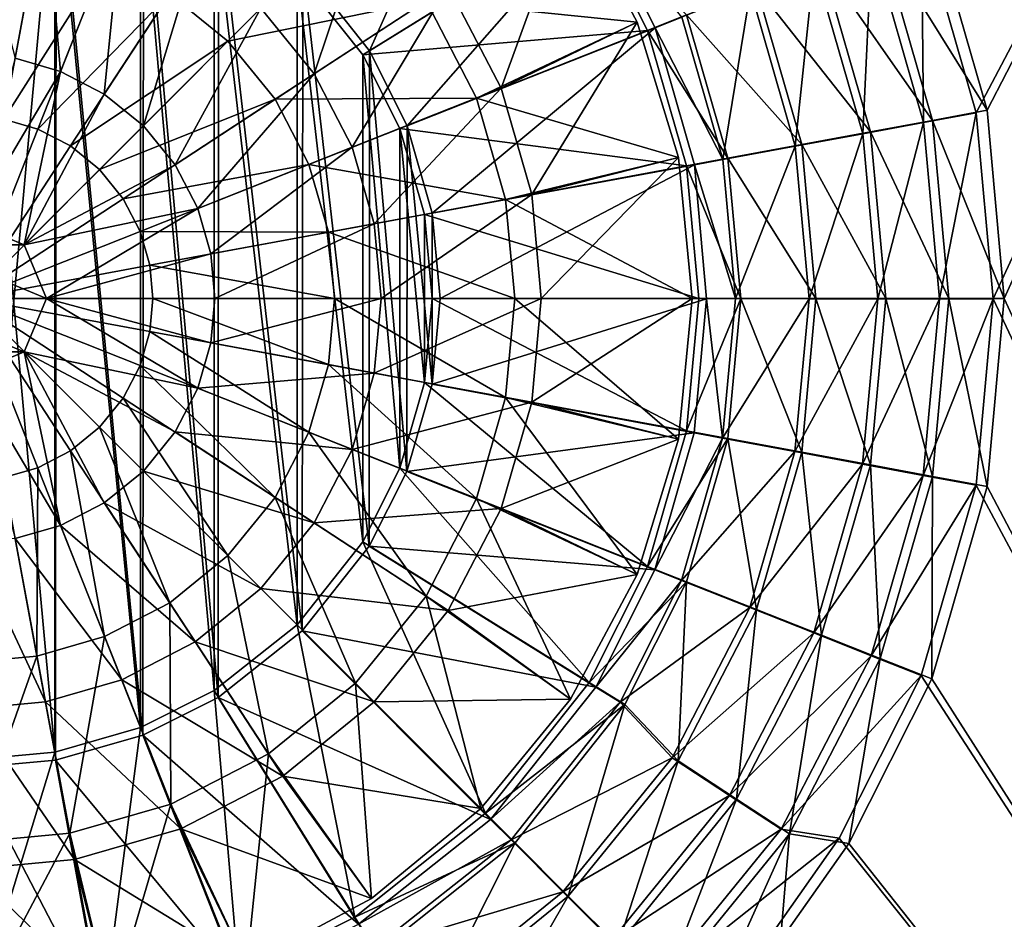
# Model space of a CAD drawing. Header units: metres. Extents: x -904 to 0, y -908 to 0.
# Tile 26 of 161: x -445 to -309, y -580 to -455. Entities that reach past the tile are written whole.
import ezdxf

# ---------------------------------------------------------------- set-up
doc = ezdxf.new("R2010")
doc.units = ezdxf.units.M

msp = doc.modelspace()

# ---------------------------------------------------------------- linework, layer by layer
at = {"layer": 'None012315'}
for points in [[(-441.654572, -438.085907, 2155.62085), (-452.00235, -437.136505, 2155.62085), (-445.845917, -460.735443, 2161.084717)], [(-441.654572, -438.085907, 2155.62085), (-445.845917, -460.735443, 2161.084717), (-439.548462, -462.546082, 2161.084717)], [(-431.069733, -441.129272, 2155.62085), (-441.654572, -438.085907, 2155.62085), (-439.548462, -462.546082, 2161.084717)], [(-396.085083, -438.08667, 2147.430908), (-411.790985, -453.792603, 2155.62085), (-404.404572, -462.885529, 2155.62085)], [(-385.813599, -450.731171, 2147.430908), (-396.085083, -438.08667, 2147.430908), (-404.404572, -462.885529, 2155.62085)], [(-368.855377, -438.44693, 2134.872803), (-359.61438, -455.735596, 2134.872803), (-388.901611, -452.750031, 2129.237793)], [(-368.855377, -438.44693, 2136.720459), (-385.813599, -450.731171, 2147.430908), (-378.475647, -464.895386, 2147.430908)], [(-359.61438, -455.735596, 2136.720459), (-368.855377, -438.44693, 2136.720459), (-378.475647, -464.895386, 2147.430908)], [(-368.855377, -438.44693, 2136.720459), (-359.61438, -455.735596, 2136.720459), (-368.855377, -438.44693, 2134.872803)], [(-359.61438, -455.735596, 2136.720459), (-359.61438, -455.735596, 2134.872803), (-368.855377, -438.44693, 2134.872803)], [(-398.693848, -440.695465, 2129.237793), (-416.3526, -458.354218, 2125.1875), (-424.414032, -451.805695, 2125.1875)], [(-398.693848, -440.695465, 2129.237793), (-388.901611, -452.750031, 2129.237793), (-416.3526, -458.354218, 2125.1875)], [(-431.069733, -441.129272, 2155.62085), (-439.548462, -462.546082, 2161.084717), (-433.488403, -465.685577, 2161.084717)], [(-420.883942, -446.406158, 2155.62085), (-431.069733, -441.129272, 2155.62085), (-433.488403, -465.685577, 2161.084717)], [(-452.00235, -443.587616, 2125.1875), (-442.82843, -444.429291, 2125.1875), (-452.00235, -468.769684, 2122.751953)], [(-442.82843, -444.429291, 2125.1875), (-447.410645, -469.190948, 2122.751953), (-452.00235, -468.769684, 2122.751953)], [(-442.82843, -444.429291, 2125.1875), (-433.444366, -447.127411, 2125.1875), (-447.410645, -469.190948, 2122.751953)], [(-433.444366, -447.127411, 2125.1875), (-442.713745, -470.541412, 2122.751953), (-447.410645, -469.190948, 2122.751953)], [(-433.444366, -447.127411, 2125.1875), (-424.414032, -451.805695, 2125.1875), (-442.713745, -470.541412, 2122.751953)], [(-433.488403, -465.685577, 2161.084717), (-428.078552, -470.080139, 2161.084717), (-420.883942, -446.406158, 2155.62085)], [(-428.078552, -470.080139, 2161.084717), (-411.790985, -453.792603, 2155.62085), (-420.883942, -446.406158, 2155.62085)], [(-385.813599, -450.731171, 2147.430908), (-404.404572, -462.885529, 2155.62085), (-399.127686, -473.07135, 2155.62085)], [(-378.475647, -464.895386, 2147.430908), (-385.813599, -450.731171, 2147.430908), (-399.127686, -473.07135, 2155.62085)], [(-424.414032, -451.805695, 2125.1875), (-438.193909, -472.882965, 2122.751953), (-442.713745, -470.541412, 2122.751953)], [(-424.414032, -451.805695, 2125.1875), (-416.3526, -458.354218, 2125.1875), (-438.193909, -472.882965, 2122.751953)], [(-388.901611, -452.750031, 2129.237793), (-409.804108, -466.415619, 2125.1875), (-416.3526, -458.354218, 2125.1875)], [(-388.901611, -452.750031, 2129.237793), (-381.905975, -466.253448, 2129.237793), (-409.804108, -466.415619, 2125.1875)], [(-359.61438, -455.735596, 2134.872803), (-381.905975, -466.253448, 2129.237793), (-388.901611, -452.750031, 2129.237793)], [(-423.68399, -475.48999, 2161.084717), (-411.790985, -453.792603, 2155.62085), (-428.078552, -470.080139, 2161.084717)], [(-404.404572, -462.885529, 2155.62085), (-411.790985, -453.792603, 2155.62085), (-423.68399, -475.48999, 2161.084717)], [(-359.61438, -455.735596, 2134.872803), (-353.923798, -474.494904, 2134.872803), (-381.905975, -466.253448, 2129.237793)], [(-359.61438, -455.735596, 2136.720459), (-378.475647, -464.895386, 2147.430908), (-374.243591, -479.614502, 2147.430908)], [(-353.923798, -474.494904, 2136.720459), (-359.61438, -455.735596, 2136.720459), (-374.243591, -479.614502, 2147.430908)], [(-359.61438, -455.735596, 2136.720459), (-353.923798, -474.494904, 2136.720459), (-359.61438, -455.735596, 2134.872803)], [(-353.923798, -474.494904, 2136.720459), (-353.923798, -474.494904, 2134.872803), (-359.61438, -455.735596, 2134.872803)], [(-416.3526, -458.354218, 2125.1875), (-434.159027, -476.160614, 2122.751953), (-438.193909, -472.882965, 2122.751953)], [(-416.3526, -458.354218, 2125.1875), (-409.804108, -466.415619, 2125.1875), (-434.159027, -476.160614, 2122.751953)], [(-445.845917, -460.735443, 2161.084717), (-452.00235, -483.523987, 2163.735107), (-439.548462, -462.546082, 2161.084717)], [(-452.00235, -483.523987, 2163.735107), (-444.591888, -486.593506, 2163.735107), (-439.548462, -462.546082, 2161.084717)], [(-439.548462, -462.546082, 2161.084717), (-444.591888, -486.593506, 2163.735107), (-433.488403, -465.685577, 2161.084717)], [(-404.404572, -462.885529, 2155.62085), (-423.68399, -475.48999, 2161.084717), (-420.544495, -481.550079, 2161.084717)], [(-399.127686, -473.07135, 2155.62085), (-404.404572, -462.885529, 2155.62085), (-420.544495, -481.550079, 2161.084717)], [(-378.475647, -464.895386, 2147.430908), (-399.127686, -473.07135, 2155.62085), (-396.08429, -483.656158, 2155.62085)], [(-374.243591, -479.614502, 2147.430908), (-378.475647, -464.895386, 2147.430908), (-396.08429, -483.656158, 2155.62085)], [(-444.591888, -486.593506, 2163.735107), (-428.078552, -470.080139, 2161.084717), (-433.488403, -465.685577, 2161.084717)], [(-409.804108, -466.415619, 2125.1875), (-430.881378, -480.195496, 2122.751953), (-434.159027, -476.160614, 2122.751953)], [(-409.804108, -466.415619, 2125.1875), (-405.125824, -475.445953, 2125.1875), (-430.881378, -480.195496, 2122.751953)], [(-381.905975, -466.253448, 2129.237793), (-405.125824, -475.445953, 2125.1875), (-409.804108, -466.415619, 2125.1875)], [(-381.905975, -466.253448, 2129.237793), (-377.871368, -480.285828, 2129.237793), (-405.125824, -475.445953, 2125.1875)], [(-353.923798, -474.494904, 2134.872803), (-377.871368, -480.285828, 2129.237793), (-381.905975, -466.253448, 2129.237793)], [(-447.410645, -469.190948, 2122.751953), (-442.713745, -470.541412, 2122.751953), (-452.00235, -494.003937, 2121.941162)], [(-442.713745, -470.541412, 2122.751953), (-438.193909, -472.882965, 2122.751953), (-452.00235, -494.003937, 2121.941162)], [(-444.591888, -486.593506, 2163.735107), (-423.68399, -475.48999, 2161.084717), (-428.078552, -470.080139, 2161.084717)], [(-438.193909, -472.882965, 2122.751953), (-434.159027, -476.160614, 2122.751953), (-452.00235, -494.003937, 2121.941162)], [(-399.127686, -473.07135, 2155.62085), (-420.544495, -481.550079, 2161.084717), (-418.733826, -487.847534, 2161.084717)], [(-396.08429, -483.656158, 2155.62085), (-399.127686, -473.07135, 2155.62085), (-418.733826, -487.847534, 2161.084717)], [(-353.923798, -474.494904, 2134.872803), (-352.00235, -494.003937, 2134.872803), (-377.871368, -480.285828, 2129.237793)], [(-353.923798, -474.494904, 2136.720459), (-374.243591, -479.614502, 2147.430908), (-372.923401, -494.003937, 2147.430908)], [(-352.00235, -494.003937, 2136.720459), (-353.923798, -474.494904, 2136.720459), (-372.923401, -494.003937, 2147.430908)], [(-353.923798, -474.494904, 2136.720459), (-352.00235, -494.003937, 2136.720459), (-353.923798, -474.494904, 2134.872803)], [(-352.00235, -494.003937, 2136.720459), (-352.00235, -494.003937, 2134.872803), (-353.923798, -474.494904, 2134.872803)], [(-434.159027, -476.160614, 2122.751953), (-430.881378, -480.195496, 2122.751953), (-452.00235, -494.003937, 2121.941162)], [(-420.544495, -481.550079, 2161.084717), (-423.68399, -475.48999, 2161.084717), (-444.591888, -486.593506, 2163.735107)], [(-405.125824, -475.445953, 2125.1875), (-428.539825, -484.715332, 2122.751953), (-430.881378, -480.195496, 2122.751953)], [(-405.125824, -475.445953, 2125.1875), (-402.427704, -484.830017, 2125.1875), (-428.539825, -484.715332, 2122.751953)], [(-377.871368, -480.285828, 2129.237793), (-402.427704, -484.830017, 2125.1875), (-405.125824, -475.445953, 2125.1875)], [(-430.881378, -480.195496, 2122.751953), (-428.539825, -484.715332, 2122.751953), (-452.00235, -494.003937, 2121.941162)], [(-377.871368, -480.285828, 2129.237793), (-376.612762, -494.003937, 2129.237793), (-402.427704, -484.830017, 2125.1875)], [(-374.243591, -479.614502, 2147.430908), (-396.08429, -483.656158, 2155.62085), (-395.134918, -494.003937, 2155.62085)], [(-372.923401, -494.003937, 2147.430908), (-374.243591, -479.614502, 2147.430908), (-395.134918, -494.003937, 2155.62085)], [(-352.00235, -494.003937, 2134.872803), (-376.612762, -494.003937, 2129.237793), (-377.871368, -480.285828, 2129.237793)], [(-441.5224, -494.003937, 2163.735107), (-420.544495, -481.550079, 2161.084717), (-444.591888, -486.593506, 2163.735107)], [(-418.733826, -487.847534, 2161.084717), (-420.544495, -481.550079, 2161.084717), (-441.5224, -494.003937, 2163.735107)], [(-452.00235, -483.523987, 2192.399902), (-459.412781, -486.593506, 2192.399902), (-444.591888, -486.593506, 2192.399902)], [(-452.00235, -483.523987, 2192.399902), (-444.591888, -486.593506, 2192.399902), (-452.00235, -483.523987, 2163.735107)], [(-444.591888, -486.593506, 2192.399902), (-444.591888, -486.593506, 2163.735107), (-452.00235, -483.523987, 2163.735107)], [(-396.08429, -483.656158, 2155.62085), (-418.733826, -487.847534, 2161.084717), (-418.169006, -494.003937, 2161.084717)], [(-395.134918, -494.003937, 2155.62085), (-396.08429, -483.656158, 2155.62085), (-418.169006, -494.003937, 2161.084717)], [(-428.539825, -484.715332, 2122.751953), (-427.189362, -489.412231, 2122.751953), (-452.00235, -494.003937, 2121.941162)], [(-402.427704, -484.830017, 2125.1875), (-427.189362, -489.412231, 2122.751953), (-428.539825, -484.715332, 2122.751953)], [(-402.427704, -484.830017, 2125.1875), (-401.585999, -494.003937, 2125.1875), (-427.189362, -489.412231, 2122.751953)], [(-376.612762, -494.003937, 2129.237793), (-401.585999, -494.003937, 2125.1875), (-402.427704, -484.830017, 2125.1875)], [(-459.412781, -486.593506, 2192.399902), (-462.482269, -494.003937, 2192.399902), (-441.5224, -494.003937, 2192.399902)], [(-459.412781, -486.593506, 2192.399902), (-441.5224, -494.003937, 2192.399902), (-444.591888, -486.593506, 2192.399902)], [(-444.591888, -486.593506, 2192.399902), (-441.5224, -494.003937, 2192.399902), (-444.591888, -486.593506, 2163.735107)], [(-441.5224, -494.003937, 2192.399902), (-441.5224, -494.003937, 2163.735107), (-444.591888, -486.593506, 2163.735107)], [(-418.169006, -494.003937, 2161.084717), (-418.733826, -487.847534, 2161.084717), (-441.5224, -494.003937, 2163.735107)], [(-427.189362, -489.412231, 2122.751953), (-426.768066, -494.003937, 2122.751953), (-452.00235, -494.003937, 2121.941162)], [(-401.585999, -494.003937, 2125.1875), (-426.768066, -494.003937, 2122.751953), (-427.189362, -489.412231, 2122.751953)], [(-462.482269, -494.003937, 2192.399902), (-444.591888, -501.414368, 2192.399902), (-441.5224, -494.003937, 2192.399902)], [(-462.482269, -494.003937, 2192.399902), (-459.412781, -501.414368, 2192.399902), (-444.591888, -501.414368, 2192.399902)], [(-426.768066, -494.003937, 2122.751953), (-427.189362, -498.595642, 2122.751953), (-452.00235, -494.003937, 2121.941162)], [(-427.189362, -498.595642, 2122.751953), (-428.539825, -503.292542, 2122.751953), (-452.00235, -494.003937, 2121.941162)], [(-428.539825, -503.292542, 2122.751953), (-430.881378, -507.812378, 2122.751953), (-452.00235, -494.003937, 2121.941162)], [(-430.881378, -507.812378, 2122.751953), (-434.159027, -511.84726, 2122.751953), (-452.00235, -494.003937, 2121.941162)], [(-434.159027, -511.84726, 2122.751953), (-438.193909, -515.124939, 2122.751953), (-452.00235, -494.003937, 2121.941162)], [(-438.193909, -515.124939, 2122.751953), (-442.713745, -517.466492, 2122.751953), (-452.00235, -494.003937, 2121.941162)], [(-442.713745, -517.466492, 2122.751953), (-447.410645, -518.816956, 2122.751953), (-452.00235, -494.003937, 2121.941162)], [(-444.591888, -501.414368, 2163.735107), (-420.544495, -506.457825, 2161.084717), (-441.5224, -494.003937, 2163.735107)], [(-441.5224, -494.003937, 2192.399902), (-444.591888, -501.414368, 2192.399902), (-441.5224, -494.003937, 2163.735107)], [(-444.591888, -501.414368, 2192.399902), (-444.591888, -501.414368, 2163.735107), (-441.5224, -494.003937, 2163.735107)], [(-420.544495, -506.457825, 2161.084717), (-418.733826, -500.16037, 2161.084717), (-441.5224, -494.003937, 2163.735107)], [(-441.5224, -494.003937, 2163.735107), (-418.733826, -500.16037, 2161.084717), (-418.169006, -494.003937, 2161.084717)], [(-402.427704, -503.177856, 2125.1875), (-427.189362, -498.595642, 2122.751953), (-426.768066, -494.003937, 2122.751953)], [(-401.585999, -494.003937, 2125.1875), (-402.427704, -503.177856, 2125.1875), (-426.768066, -494.003937, 2122.751953)], [(-418.733826, -500.16037, 2161.084717), (-395.134918, -494.003937, 2155.62085), (-418.169006, -494.003937, 2161.084717)], [(-396.08429, -504.351715, 2155.62085), (-395.134918, -494.003937, 2155.62085), (-418.733826, -500.16037, 2161.084717)], [(-377.871368, -507.722046, 2129.237793), (-402.427704, -503.177856, 2125.1875), (-401.585999, -494.003937, 2125.1875)], [(-376.612762, -494.003937, 2129.237793), (-377.871368, -507.722046, 2129.237793), (-401.585999, -494.003937, 2125.1875)], [(-374.243591, -508.393402, 2147.430908), (-372.923401, -494.003937, 2147.430908), (-396.08429, -504.351715, 2155.62085)], [(-372.923401, -494.003937, 2147.430908), (-395.134918, -494.003937, 2155.62085), (-396.08429, -504.351715, 2155.62085)], [(-353.923798, -513.513, 2134.872803), (-377.871368, -507.722046, 2129.237793), (-376.612762, -494.003937, 2129.237793)], [(-352.00235, -494.003937, 2134.872803), (-353.923798, -513.513, 2134.872803), (-376.612762, -494.003937, 2129.237793)], [(-353.923798, -513.513, 2136.720459), (-352.00235, -494.003937, 2136.720459), (-374.243591, -508.393402, 2147.430908)], [(-352.00235, -494.003937, 2136.720459), (-372.923401, -494.003937, 2147.430908), (-374.243591, -508.393402, 2147.430908)], [(-352.00235, -494.003937, 2136.720459), (-353.923798, -513.513, 2136.720459), (-352.00235, -494.003937, 2134.872803)], [(-353.923798, -513.513, 2136.720459), (-353.923798, -513.513, 2134.872803), (-352.00235, -494.003937, 2134.872803)], [(-405.125824, -512.561951, 2125.1875), (-428.539825, -503.292542, 2122.751953), (-427.189362, -498.595642, 2122.751953)], [(-402.427704, -503.177856, 2125.1875), (-405.125824, -512.561951, 2125.1875), (-427.189362, -498.595642, 2122.751953)], [(-396.08429, -504.351715, 2155.62085), (-418.733826, -500.16037, 2161.084717), (-420.544495, -506.457825, 2161.084717)], [(-459.412781, -501.414368, 2192.399902), (-452.00235, -504.483887, 2192.399902), (-444.591888, -501.414368, 2192.399902)], [(-452.00235, -504.483887, 2163.735107), (-439.548462, -525.461792, 2161.084717), (-444.591888, -501.414368, 2163.735107)], [(-444.591888, -501.414368, 2192.399902), (-452.00235, -504.483887, 2192.399902), (-444.591888, -501.414368, 2163.735107)], [(-452.00235, -504.483887, 2192.399902), (-452.00235, -504.483887, 2163.735107), (-444.591888, -501.414368, 2163.735107)], [(-428.078552, -517.927734, 2161.084717), (-423.68399, -512.517883, 2161.084717), (-444.591888, -501.414368, 2163.735107)], [(-423.68399, -512.517883, 2161.084717), (-420.544495, -506.457825, 2161.084717), (-444.591888, -501.414368, 2163.735107)], [(-439.548462, -525.461792, 2161.084717), (-433.488403, -522.322327, 2161.084717), (-444.591888, -501.414368, 2163.735107)], [(-444.591888, -501.414368, 2163.735107), (-433.488403, -522.322327, 2161.084717), (-428.078552, -517.927734, 2161.084717)], [(-409.804108, -521.592224, 2125.1875), (-430.881378, -507.812378, 2122.751953), (-428.539825, -503.292542, 2122.751953)], [(-405.125824, -512.561951, 2125.1875), (-409.804108, -521.592224, 2125.1875), (-428.539825, -503.292542, 2122.751953)], [(-381.905975, -521.754456, 2129.237793), (-405.125824, -512.561951, 2125.1875), (-402.427704, -503.177856, 2125.1875)], [(-377.871368, -507.722046, 2129.237793), (-381.905975, -521.754456, 2129.237793), (-402.427704, -503.177856, 2125.1875)], [(-445.845917, -527.272461, 2161.084717), (-439.548462, -525.461792, 2161.084717), (-452.00235, -504.483887, 2163.735107)], [(-399.127686, -514.936523, 2155.62085), (-396.08429, -504.351715, 2155.62085), (-420.544495, -506.457825, 2161.084717)], [(-374.243591, -508.393402, 2147.430908), (-396.08429, -504.351715, 2155.62085), (-399.127686, -514.936523, 2155.62085)], [(-399.127686, -514.936523, 2155.62085), (-420.544495, -506.457825, 2161.084717), (-423.68399, -512.517883, 2161.084717)], [(-416.3526, -529.653687, 2125.1875), (-434.159027, -511.84726, 2122.751953), (-430.881378, -507.812378, 2122.751953)], [(-409.804108, -521.592224, 2125.1875), (-416.3526, -529.653687, 2125.1875), (-430.881378, -507.812378, 2122.751953)], [(-378.475647, -523.112488, 2147.430908), (-374.243591, -508.393402, 2147.430908), (-399.127686, -514.936523, 2155.62085)], [(-359.61438, -532.272278, 2134.872803), (-381.905975, -521.754456, 2129.237793), (-377.871368, -507.722046, 2129.237793)], [(-353.923798, -513.513, 2136.720459), (-374.243591, -508.393402, 2147.430908), (-378.475647, -523.112488, 2147.430908)], [(-353.923798, -513.513, 2134.872803), (-359.61438, -532.272278, 2134.872803), (-377.871368, -507.722046, 2129.237793)], [(-424.414032, -536.202209, 2125.1875), (-438.193909, -515.124939, 2122.751953), (-434.159027, -511.84726, 2122.751953)], [(-416.3526, -529.653687, 2125.1875), (-424.414032, -536.202209, 2125.1875), (-434.159027, -511.84726, 2122.751953)], [(-404.404572, -525.122375, 2155.62085), (-423.68399, -512.517883, 2161.084717), (-428.078552, -517.927734, 2161.084717)], [(-404.404572, -525.122375, 2155.62085), (-399.127686, -514.936523, 2155.62085), (-423.68399, -512.517883, 2161.084717)], [(-388.901611, -535.257874, 2129.237793), (-409.804108, -521.592224, 2125.1875), (-405.125824, -512.561951, 2125.1875)], [(-381.905975, -521.754456, 2129.237793), (-388.901611, -535.257874, 2129.237793), (-405.125824, -512.561951, 2125.1875)], [(-359.61438, -532.272278, 2136.720459), (-353.923798, -513.513, 2136.720459), (-378.475647, -523.112488, 2147.430908)], [(-353.923798, -513.513, 2136.720459), (-359.61438, -532.272278, 2136.720459), (-353.923798, -513.513, 2134.872803)], [(-359.61438, -532.272278, 2136.720459), (-359.61438, -532.272278, 2134.872803), (-353.923798, -513.513, 2134.872803)], [(-433.444366, -540.880432, 2125.1875), (-442.713745, -517.466492, 2122.751953), (-438.193909, -515.124939, 2122.751953)], [(-424.414032, -536.202209, 2125.1875), (-433.444366, -540.880432, 2125.1875), (-438.193909, -515.124939, 2122.751953)], [(-378.475647, -523.112488, 2147.430908), (-399.127686, -514.936523, 2155.62085), (-404.404572, -525.122375, 2155.62085)], [(-442.82843, -543.578613, 2125.1875), (-447.410645, -518.816956, 2122.751953), (-442.713745, -517.466492, 2122.751953)], [(-433.444366, -540.880432, 2125.1875), (-442.82843, -543.578613, 2125.1875), (-442.713745, -517.466492, 2122.751953)], [(-433.488403, -522.322327, 2161.084717), (-411.790985, -534.215271, 2155.62085), (-428.078552, -517.927734, 2161.084717)], [(-411.790985, -534.215271, 2155.62085), (-404.404572, -525.122375, 2155.62085), (-428.078552, -517.927734, 2161.084717)], [(-442.82843, -543.578613, 2125.1875), (-452.00235, -544.420288, 2125.1875), (-447.410645, -518.816956, 2122.751953)], [(-420.883942, -541.601746, 2155.62085), (-433.488403, -522.322327, 2161.084717), (-439.548462, -525.461792, 2161.084717)], [(-420.883942, -541.601746, 2155.62085), (-411.790985, -534.215271, 2155.62085), (-433.488403, -522.322327, 2161.084717)], [(-398.693848, -547.312439, 2129.237793), (-416.3526, -529.653687, 2125.1875), (-409.804108, -521.592224, 2125.1875)], [(-388.901611, -535.257874, 2129.237793), (-398.693848, -547.312439, 2129.237793), (-409.804108, -521.592224, 2125.1875)], [(-368.855377, -549.560974, 2134.872803), (-388.901611, -535.257874, 2129.237793), (-381.905975, -521.754456, 2129.237793)], [(-359.61438, -532.272278, 2134.872803), (-368.855377, -549.560974, 2134.872803), (-381.905975, -521.754456, 2129.237793)], [(-385.813599, -537.276733, 2147.430908), (-378.475647, -523.112488, 2147.430908), (-404.404572, -525.122375, 2155.62085)], [(-359.61438, -532.272278, 2136.720459), (-378.475647, -523.112488, 2147.430908), (-385.813599, -537.276733, 2147.430908)], [(-385.813599, -537.276733, 2147.430908), (-404.404572, -525.122375, 2155.62085), (-411.790985, -534.215271, 2155.62085)], [(-431.069733, -546.878601, 2155.62085), (-439.548462, -525.461792, 2161.084717), (-445.845917, -527.272461, 2161.084717)], [(-431.069733, -546.878601, 2155.62085), (-420.883942, -541.601746, 2155.62085), (-439.548462, -525.461792, 2161.084717)], [(-441.654572, -549.921997, 2155.62085), (-445.845917, -527.272461, 2161.084717), (-452.00235, -527.83728, 2161.084717)], [(-452.00235, -550.871399, 2155.62085), (-441.654572, -549.921997, 2155.62085), (-452.00235, -527.83728, 2161.084717)], [(-441.654572, -549.921997, 2155.62085), (-431.069733, -546.878601, 2155.62085), (-445.845917, -527.272461, 2161.084717)], [(-410.748413, -557.104675, 2129.237793), (-424.414032, -536.202209, 2125.1875), (-416.3526, -529.653687, 2125.1875)], [(-398.693848, -547.312439, 2129.237793), (-410.748413, -557.104675, 2129.237793), (-416.3526, -529.653687, 2125.1875)], [(-368.855377, -549.560974, 2136.720459), (-359.61438, -532.272278, 2136.720459), (-385.813599, -537.276733, 2147.430908)], [(-359.61438, -532.272278, 2136.720459), (-368.855377, -549.560974, 2136.720459), (-359.61438, -532.272278, 2134.872803)], [(-368.855377, -549.560974, 2136.720459), (-368.855377, -549.560974, 2134.872803), (-359.61438, -532.272278, 2134.872803)], [(-396.085083, -549.921204, 2147.430908), (-411.790985, -534.215271, 2155.62085), (-420.883942, -541.601746, 2155.62085)], [(-396.085083, -549.921204, 2147.430908), (-385.813599, -537.276733, 2147.430908), (-411.790985, -534.215271, 2155.62085)], [(-424.251831, -564.100281, 2129.237793), (-433.444366, -540.880432, 2125.1875), (-424.414032, -536.202209, 2125.1875)], [(-410.748413, -557.104675, 2129.237793), (-424.251831, -564.100281, 2129.237793), (-424.414032, -536.202209, 2125.1875)], [(-381.291656, -564.7146, 2134.872803), (-398.693848, -547.312439, 2129.237793), (-388.901611, -535.257874, 2129.237793)], [(-368.855377, -549.560974, 2134.872803), (-381.291656, -564.7146, 2134.872803), (-388.901611, -535.257874, 2129.237793)], [(-368.855377, -549.560974, 2136.720459), (-385.813599, -537.276733, 2147.430908), (-396.085083, -549.921204, 2147.430908)], [(-438.28421, -568.134949, 2129.237793), (-442.82843, -543.578613, 2125.1875), (-433.444366, -540.880432, 2125.1875)], [(-424.251831, -564.100281, 2129.237793), (-438.28421, -568.134949, 2129.237793), (-433.444366, -540.880432, 2125.1875)], [(-408.729553, -560.192688, 2147.430908), (-420.883942, -541.601746, 2155.62085), (-431.069733, -546.878601, 2155.62085)], [(-408.729553, -560.192688, 2147.430908), (-396.085083, -549.921204, 2147.430908), (-420.883942, -541.601746, 2155.62085)], [(-438.28421, -568.134949, 2129.237793), (-452.00235, -569.393555, 2129.237793), (-442.82843, -543.578613, 2125.1875)], [(-452.00235, -569.393555, 2129.237793), (-452.00235, -544.420288, 2125.1875), (-442.82843, -543.578613, 2125.1875)], [(-422.893799, -567.53064, 2147.430908), (-431.069733, -546.878601, 2155.62085), (-441.654572, -549.921997, 2155.62085)], [(-422.893799, -567.53064, 2147.430908), (-408.729553, -560.192688, 2147.430908), (-431.069733, -546.878601, 2155.62085)], [(-396.445313, -577.150879, 2134.872803), (-410.748413, -557.104675, 2129.237793), (-398.693848, -547.312439, 2129.237793)], [(-381.291656, -564.7146, 2134.872803), (-396.445313, -577.150879, 2134.872803), (-398.693848, -547.312439, 2129.237793)], [(-437.612885, -571.762695, 2147.430908), (-441.654572, -549.921997, 2155.62085), (-452.00235, -550.871399, 2155.62085)], [(-437.612885, -571.762695, 2147.430908), (-422.893799, -567.53064, 2147.430908), (-441.654572, -549.921997, 2155.62085)], [(-381.291656, -564.7146, 2136.720459), (-396.085083, -549.921204, 2147.430908), (-408.729553, -560.192688, 2147.430908)], [(-381.291656, -564.7146, 2136.720459), (-368.855377, -549.560974, 2136.720459), (-396.085083, -549.921204, 2147.430908)], [(-368.855377, -549.560974, 2136.720459), (-381.291656, -564.7146, 2136.720459), (-368.855377, -549.560974, 2134.872803)], [(-381.291656, -564.7146, 2136.720459), (-381.291656, -564.7146, 2134.872803), (-368.855377, -549.560974, 2134.872803)], [(-452.00235, -573.082886, 2147.430908), (-437.612885, -571.762695, 2147.430908), (-452.00235, -550.871399, 2155.62085)], [(-413.734009, -586.391907, 2134.872803), (-424.251831, -564.100281, 2129.237793), (-410.748413, -557.104675, 2129.237793)], [(-396.445313, -577.150879, 2134.872803), (-413.734009, -586.391907, 2134.872803), (-410.748413, -557.104675, 2129.237793)], [(-396.445313, -577.150879, 2136.720459), (-408.729553, -560.192688, 2147.430908), (-422.893799, -567.53064, 2147.430908)], [(-396.445313, -577.150879, 2136.720459), (-381.291656, -564.7146, 2136.720459), (-408.729553, -560.192688, 2147.430908)], [(-432.493317, -592.082458, 2134.872803), (-438.28421, -568.134949, 2129.237793), (-424.251831, -564.100281, 2129.237793)], [(-413.734009, -586.391907, 2134.872803), (-432.493317, -592.082458, 2134.872803), (-424.251831, -564.100281, 2129.237793)], [(-381.291656, -564.7146, 2136.720459), (-396.445313, -577.150879, 2136.720459), (-381.291656, -564.7146, 2134.872803)], [(-396.445313, -577.150879, 2136.720459), (-396.445313, -577.150879, 2134.872803), (-381.291656, -564.7146, 2134.872803)], [(-413.734009, -586.391907, 2136.720459), (-422.893799, -567.53064, 2147.430908), (-437.612885, -571.762695, 2147.430908)], [(-413.734009, -586.391907, 2136.720459), (-396.445313, -577.150879, 2136.720459), (-422.893799, -567.53064, 2147.430908)], [(-432.493317, -592.082458, 2134.872803), (-452.00235, -594.003967, 2134.872803), (-438.28421, -568.134949, 2129.237793)], [(-452.00235, -594.003967, 2134.872803), (-452.00235, -569.393555, 2129.237793), (-438.28421, -568.134949, 2129.237793)], [(-432.493317, -592.082458, 2136.720459), (-437.612885, -571.762695, 2147.430908), (-452.00235, -573.082886, 2147.430908)], [(-432.493317, -592.082458, 2136.720459), (-413.734009, -586.391907, 2136.720459), (-437.612885, -571.762695, 2147.430908)], [(-452.00235, -594.003967, 2136.720459), (-432.493317, -592.082458, 2136.720459), (-452.00235, -573.082886, 2147.430908)], [(-396.445313, -577.150879, 2136.720459), (-413.734009, -586.391907, 2136.720459), (-396.445313, -577.150879, 2134.872803)], [(-413.734009, -586.391907, 2136.720459), (-413.734009, -586.391907, 2134.872803), (-396.445313, -577.150879, 2134.872803)]]:
    msp.add_3dface(points, dxfattribs=at)
at = {"layer": 'None012346'}
for points in [[(-452.00235, -701.143799, 107.12117), (-465.701691, -69.252586, 123.667824), (-71.672775, -399.771973, 115.012871)], [(-73.59713, -399.498657, 118.021057), (-465.757965, -71.129059, 126.619713), (-452.00235, -703.006531, 110.073418)], [(-75.414772, -432.511597, 117.156578), (-73.59713, -399.498657, 118.021057), (-452.00235, -703.006531, 110.073418)], [(-71.672775, -399.771973, 115.012871), (-73.531425, -432.316986, 114.160645), (-452.00235, -701.143799, 107.12117)], [(-73.531425, -432.316986, 114.160645), (-74.874588, -464.850952, 113.308716), (-452.00235, -701.143799, 107.12117)], [(-75.414772, -432.511597, 117.156578), (-452.00235, -703.006531, 110.073418), (-76.726997, -465.369781, 116.296158)], [(-452.00235, -701.143799, 107.12117), (-74.874588, -464.850952, 113.308716), (-439.541016, -702.286743, 107.09124)], [(-452.00235, -703.006531, 110.073418), (-439.865814, -704.11969, 110.044273), (-76.726997, -465.369781, 116.296158)], [(-76.726997, -465.369781, 116.296158), (-439.865814, -704.11969, 110.044273), (-77.852707, -530.450745, 114.591949)], [(-74.874588, -464.850952, 113.308716), (-426.795593, -705.950073, 106.995316), (-439.541016, -702.286743, 107.09124)], [(-74.874588, -464.850952, 113.308716), (-76.020103, -529.826416, 111.607269), (-426.795593, -705.950073, 106.995316)], [(-439.865814, -704.11969, 110.044273), (-427.452545, -707.6875, 109.950844), (-77.852707, -530.450745, 114.591949)], [(-77.852707, -530.450745, 114.591949), (-427.452545, -707.6875, 109.950844), (-416.817261, -713.039001, 109.810707)], [(-76.020103, -529.826416, 111.607269), (-415.876404, -711.444336, 106.85144), (-426.795593, -705.950073, 106.995316)], [(-416.817261, -713.039001, 109.810707), (-77.015099, -595.536011, 112.887634), (-77.852707, -530.450745, 114.591949)], [(-76.020103, -529.826416, 111.607269), (-75.124039, -594.647217, 109.909882), (-415.876404, -711.444336, 106.85144)]]:
    msp.add_3dface(points, dxfattribs=at)
at = {"layer": 'None012347'}
for points in [[(-320.211243, -441.901245, 2170), (-312.638031, -468.290619, 2170), (-194.320099, -244.003937, 2170)], [(-195.265991, -244.003937, 2167.144043), (-311.142212, -467.936584, 2167.144043), (-318.808014, -441.274872, 2167.144043)], [(-312.638031, -468.290619, 2170), (-310.285797, -494.047516, 2170), (-194.320099, -244.003937, 2170)], [(-308.750519, -494.003937, 2167.144043), (-311.142212, -467.936584, 2167.144043), (-195.265991, -244.003937, 2167.144043)], [(-194.320099, -244.003937, 2170), (-310.285797, -494.047516, 2170), (-194.320099, -740.804871, 2170)], [(-195.265991, -740.003967, 2167.144043), (-308.750519, -494.003937, 2167.144043), (-195.265991, -244.003937, 2167.144043)], [(-405.987854, -448.024811, 2170), (-396.730255, -459.705109, 2170), (-379.85022, -421.907318, 2140.483643)], [(-396.730255, -459.705109, 2170), (-365.324829, -440.237183, 2140.483643), (-379.85022, -421.907318, 2140.483643)], [(-452.00235, -428.95462, 2170), (-452.00235, -559.053284, 2170), (-440.160522, -430.041565, 2170)], [(-452.00235, -559.053284, 2170), (-440.25882, -557.984436, 2170), (-440.160522, -430.041565, 2170)], [(-440.364075, -431.114349, 2167.144043), (-440.364075, -556.893555, 2167.144043), (-452.00235, -430.046539, 2167.144043)], [(-440.364075, -556.893555, 2167.144043), (-452.00235, -557.961365, 2167.144043), (-452.00235, -430.046539, 2167.144043)], [(-428.46048, -434.536896, 2167.144043), (-428.46048, -553.471008, 2167.144043), (-440.364075, -431.114349, 2167.144043)], [(-428.46048, -553.471008, 2167.144043), (-440.364075, -556.893555, 2167.144043), (-440.364075, -431.114349, 2167.144043)], [(-440.160522, -430.041565, 2170), (-440.25882, -557.984436, 2170), (-428.141388, -554.518982, 2170)], [(-440.160522, -430.041565, 2170), (-428.141388, -554.518982, 2170), (-428.04837, -433.525665, 2170)], [(-428.141388, -554.518982, 2170), (-417.731812, -549.293579, 2170), (-428.04837, -433.525665, 2170)], [(-428.04837, -433.525665, 2170), (-417.731812, -549.293579, 2170), (-417.675049, -438.749542, 2170)], [(-418.260773, -439.671112, 2167.144043), (-418.260773, -548.336792, 2167.144043), (-428.46048, -434.536896, 2167.144043)], [(-418.260773, -548.336792, 2167.144043), (-428.46048, -553.471008, 2167.144043), (-428.46048, -434.536896, 2167.144043)], [(-417.731812, -549.293579, 2170), (-406.058624, -540.053772, 2170), (-417.675049, -438.749542, 2170)], [(-417.675049, -438.749542, 2170), (-406.058624, -540.053772, 2170), (-405.987854, -448.024811, 2170)], [(-406.777618, -448.779236, 2167.144043), (-406.777618, -539.228638, 2167.144043), (-418.260773, -439.671112, 2167.144043)], [(-406.777618, -539.228638, 2167.144043), (-418.260773, -548.336792, 2167.144043), (-418.260773, -439.671112, 2167.144043)], [(-366.270477, -440.78418, 2137.627441), (-397.669525, -460.26236, 2167.144043), (-406.777618, -448.779236, 2167.144043)], [(-366.270477, -440.78418, 2137.627441), (-358.179535, -456.861298, 2137.627441), (-397.669525, -460.26236, 2167.144043)], [(-396.730255, -459.705109, 2170), (-391.505676, -470.096466, 2170), (-365.324829, -440.237183, 2140.483643)], [(-391.505676, -470.096466, 2170), (-357.141754, -456.516327, 2140.483643), (-365.324829, -440.237183, 2140.483643)], [(-366.270477, -440.78418, 2137.627441), (-352.773499, -454.721161, 2137.627441), (-358.179535, -456.861298, 2137.627441)], [(-353.426971, -455.032837, 2140.483643), (-365.324829, -440.237183, 2140.483643), (-357.141754, -456.516327, 2140.483643)], [(-327.117981, -444.630493, 2161.19458), (-319.94104, -469.638885, 2161.19458), (-320.211243, -441.901245, 2170)], [(-318.808014, -441.274872, 2167.144043), (-311.142212, -467.936584, 2167.144043), (-325.941315, -444.097534, 2158.309082)], [(-319.94104, -469.638885, 2161.19458), (-312.638031, -468.290619, 2170), (-320.211243, -441.901245, 2170)], [(-335.094025, -447.783844, 2153.199219), (-328.375458, -471.195007, 2153.199219), (-327.117981, -444.630493, 2161.19458)], [(-334.091583, -447.324158, 2150.335449), (-325.941315, -444.097534, 2158.309082), (-318.685455, -469.333313, 2158.309082)], [(-328.375458, -471.195007, 2153.199219), (-319.94104, -469.638885, 2161.19458), (-327.117981, -444.630493, 2161.19458)], [(-325.941315, -444.097534, 2158.309082), (-311.142212, -467.936584, 2167.144043), (-318.685455, -469.333313, 2158.309082)], [(-343.100464, -450.890686, 2143.397461), (-334.091583, -447.324158, 2150.335449), (-327.30484, -470.928375, 2150.335449)], [(-327.30484, -470.928375, 2150.335449), (-334.091583, -447.324158, 2150.335449), (-318.685455, -469.333313, 2158.309082)], [(-397.669525, -460.26236, 2167.144043), (-397.669525, -527.745544, 2167.144043), (-406.777618, -448.779236, 2167.144043)], [(-397.669525, -527.745544, 2167.144043), (-406.777618, -539.228638, 2167.144043), (-406.777618, -448.779236, 2167.144043)], [(-406.058624, -540.053772, 2170), (-396.765717, -528.359863, 2170), (-405.987854, -448.024811, 2170)], [(-405.987854, -448.024811, 2170), (-396.765717, -528.359863, 2170), (-396.730255, -459.705109, 2170)], [(-343.946381, -451.283661, 2146.241455), (-337.736572, -472.922119, 2146.241455), (-335.094025, -447.783844, 2153.199219)], [(-337.736572, -472.922119, 2146.241455), (-328.375458, -471.195007, 2153.199219), (-335.094025, -447.783844, 2153.199219)], [(-353.426971, -455.032837, 2140.483643), (-347.762482, -474.77121, 2140.483643), (-343.946381, -451.283661, 2146.241455)], [(-352.773499, -454.721161, 2137.627441), (-343.100464, -450.890686, 2143.397461), (-336.832245, -472.691437, 2143.397461)], [(-347.762482, -474.77121, 2140.483643), (-337.736572, -472.922119, 2146.241455), (-343.946381, -451.283661, 2146.241455)], [(-336.832245, -472.691437, 2143.397461), (-343.100464, -450.890686, 2143.397461), (-327.30484, -470.928375, 2150.335449)], [(-352.773499, -454.721161, 2137.627441), (-347.062531, -474.583923, 2137.627441), (-358.179535, -456.861298, 2137.627441)], [(-347.762482, -474.77121, 2140.483643), (-353.426971, -455.032837, 2140.483643), (-357.141754, -456.516327, 2140.483643)], [(-347.062531, -474.583923, 2137.627441), (-352.773499, -454.721161, 2137.627441), (-336.832245, -472.691437, 2143.397461)], [(-358.179535, -456.861298, 2137.627441), (-392.535278, -470.462067, 2167.144043), (-397.669525, -460.26236, 2167.144043)], [(-358.179535, -456.861298, 2137.627441), (-352.779694, -475.641937, 2137.627441), (-392.535278, -470.462067, 2167.144043)], [(-391.505676, -470.096466, 2170), (-388.030884, -482.211273, 2170), (-357.141754, -456.516327, 2140.483643)], [(-388.030884, -482.211273, 2170), (-351.693176, -475.512665, 2140.483643), (-357.141754, -456.516327, 2140.483643)], [(-358.179535, -456.861298, 2137.627441), (-347.062531, -474.583923, 2137.627441), (-352.779694, -475.641937, 2137.627441)], [(-347.762482, -474.77121, 2140.483643), (-357.141754, -456.516327, 2140.483643), (-351.693176, -475.512665, 2140.483643)], [(-396.765717, -528.359863, 2170), (-391.542511, -518.004395, 2170), (-396.730255, -459.705109, 2170)], [(-396.730255, -459.705109, 2170), (-391.542511, -518.004395, 2170), (-391.505676, -470.096466, 2170)], [(-392.535278, -470.462067, 2167.144043), (-392.535278, -517.545776, 2167.144043), (-397.669525, -460.26236, 2167.144043)], [(-392.535278, -517.545776, 2167.144043), (-397.669525, -527.745544, 2167.144043), (-397.669525, -460.26236, 2167.144043)], [(-311.142212, -467.936584, 2167.144043), (-308.750519, -494.003937, 2167.144043), (-318.685455, -469.333313, 2158.309082)], [(-327.30484, -470.928375, 2150.335449), (-318.685455, -469.333313, 2158.309082), (-316.421967, -494.003937, 2158.309082)], [(-319.94104, -469.638885, 2161.19458), (-317.712219, -494.083862, 2161.19458), (-312.638031, -468.290619, 2170)], [(-318.685455, -469.333313, 2158.309082), (-308.750519, -494.003937, 2167.144043), (-316.421967, -494.003937, 2158.309082)], [(-317.712219, -494.083862, 2161.19458), (-310.285797, -494.047516, 2170), (-312.638031, -468.290619, 2170)], [(-352.779694, -475.641937, 2137.627441), (-389.112762, -482.365692, 2167.144043), (-392.535278, -470.462067, 2167.144043)], [(-389.112762, -482.365692, 2167.144043), (-389.112762, -505.642212, 2167.144043), (-392.535278, -470.462067, 2167.144043)], [(-389.112762, -505.642212, 2167.144043), (-392.535278, -517.545776, 2167.144043), (-392.535278, -470.462067, 2167.144043)], [(-391.542511, -518.004395, 2170), (-388.049103, -505.894928, 2170), (-391.505676, -470.096466, 2170)], [(-391.505676, -470.096466, 2170), (-388.049103, -505.894928, 2170), (-388.030884, -482.211273, 2170)], [(-328.375458, -471.195007, 2153.199219), (-326.289001, -494.078766, 2153.199219), (-319.94104, -469.638885, 2161.19458)], [(-326.289001, -494.078766, 2153.199219), (-317.712219, -494.083862, 2161.19458), (-319.94104, -469.638885, 2161.19458)], [(-337.736572, -472.922119, 2146.241455), (-335.808075, -494.07309, 2146.241455), (-328.375458, -471.195007, 2153.199219)], [(-336.832245, -472.691437, 2143.397461), (-327.30484, -470.928375, 2150.335449), (-325.187714, -494.003937, 2150.335449)], [(-335.808075, -494.07309, 2146.241455), (-326.289001, -494.078766, 2153.199219), (-328.375458, -471.195007, 2153.199219)], [(-325.187714, -494.003937, 2150.335449), (-327.30484, -470.928375, 2150.335449), (-316.421967, -494.003937, 2158.309082)], [(-347.762482, -474.77121, 2140.483643), (-346.003082, -494.036621, 2140.483643), (-337.736572, -472.922119, 2146.241455)], [(-347.062531, -474.583923, 2137.627441), (-336.832245, -472.691437, 2143.397461), (-334.876892, -494.003937, 2143.397461)], [(-346.003082, -494.036621, 2140.483643), (-335.808075, -494.07309, 2146.241455), (-337.736572, -472.922119, 2146.241455)], [(-334.876892, -494.003937, 2143.397461), (-336.832245, -472.691437, 2143.397461), (-325.187714, -494.003937, 2150.335449)], [(-347.062531, -474.583923, 2137.627441), (-345.280731, -494.003937, 2137.627441), (-352.779694, -475.641937, 2137.627441)], [(-346.003082, -494.036621, 2140.483643), (-347.762482, -474.77121, 2140.483643), (-351.693176, -475.512665, 2140.483643)], [(-345.280731, -494.003937, 2137.627441), (-347.062531, -474.583923, 2137.627441), (-334.876892, -494.003937, 2143.397461)], [(-352.779694, -475.641937, 2137.627441), (-351.094971, -494.003937, 2137.627441), (-389.112762, -482.365692, 2167.144043)], [(-388.030884, -482.211273, 2170), (-386.953033, -494.029999, 2170), (-351.693176, -475.512665, 2140.483643)], [(-386.953033, -494.029999, 2170), (-350.003082, -494.044556, 2140.483643), (-351.693176, -475.512665, 2140.483643)], [(-352.779694, -475.641937, 2137.627441), (-345.280731, -494.003937, 2137.627441), (-351.094971, -494.003937, 2137.627441)], [(-346.003082, -494.036621, 2140.483643), (-351.693176, -475.512665, 2140.483643), (-350.003082, -494.044556, 2140.483643)], [(-351.094971, -494.003937, 2137.627441), (-388.044922, -494.003937, 2167.144043), (-389.112762, -482.365692, 2167.144043)], [(-389.112762, -482.365692, 2167.144043), (-388.044922, -494.003937, 2167.144043), (-389.112762, -505.642212, 2167.144043)], [(-388.049103, -505.894928, 2170), (-386.953033, -494.029999, 2170), (-388.030884, -482.211273, 2170)], [(-352.779694, -512.365967, 2137.627441), (-389.112762, -505.642212, 2167.144043), (-388.044922, -494.003937, 2167.144043)], [(-386.953033, -494.029999, 2170), (-388.049103, -505.894928, 2170), (-350.003082, -494.044556, 2140.483643)], [(-351.094971, -494.003937, 2137.627441), (-352.779694, -512.365967, 2137.627441), (-388.044922, -494.003937, 2167.144043)], [(-345.280731, -494.003937, 2137.627441), (-352.779694, -512.365967, 2137.627441), (-351.094971, -494.003937, 2137.627441)], [(-345.280731, -494.003937, 2137.627441), (-347.062531, -513.42395, 2137.627441), (-352.779694, -512.365967, 2137.627441)], [(-347.062531, -513.42395, 2137.627441), (-345.280731, -494.003937, 2137.627441), (-336.832245, -515.316467, 2143.397461)], [(-345.280731, -494.003937, 2137.627441), (-334.876892, -494.003937, 2143.397461), (-336.832245, -515.316467, 2143.397461)], [(-336.832245, -515.316467, 2143.397461), (-334.876892, -494.003937, 2143.397461), (-327.30484, -517.079529, 2150.335449)], [(-334.876892, -494.003937, 2143.397461), (-325.187714, -494.003937, 2150.335449), (-327.30484, -517.079529, 2150.335449)], [(-327.30484, -517.079529, 2150.335449), (-325.187714, -494.003937, 2150.335449), (-318.685455, -518.674561, 2158.309082)], [(-325.187714, -494.003937, 2150.335449), (-316.421967, -494.003937, 2158.309082), (-318.685455, -518.674561, 2158.309082)], [(-316.421967, -494.003937, 2158.309082), (-311.142212, -520.071289, 2167.144043), (-318.685455, -518.674561, 2158.309082)], [(-308.750519, -494.003937, 2167.144043), (-311.142212, -520.071289, 2167.144043), (-316.421967, -494.003937, 2158.309082)], [(-311.142212, -520.071289, 2167.144043), (-308.750519, -494.003937, 2167.144043), (-195.265991, -740.003967, 2167.144043)], [(-388.049103, -505.894928, 2170), (-351.72171, -512.649353, 2140.483643), (-350.003082, -494.044556, 2140.483643)], [(-347.785431, -513.360657, 2140.483643), (-350.003082, -494.044556, 2140.483643), (-351.72171, -512.649353, 2140.483643)], [(-347.785431, -513.360657, 2140.483643), (-346.003082, -494.036621, 2140.483643), (-350.003082, -494.044556, 2140.483643)], [(-346.003082, -494.036621, 2140.483643), (-347.785431, -513.360657, 2140.483643), (-335.808075, -494.07309, 2146.241455)], [(-347.785431, -513.360657, 2140.483643), (-337.761749, -515.221741, 2146.241455), (-335.808075, -494.07309, 2146.241455)], [(-335.808075, -494.07309, 2146.241455), (-337.761749, -515.221741, 2146.241455), (-326.289001, -494.078766, 2153.199219)], [(-337.761749, -515.221741, 2146.241455), (-328.40271, -516.960022, 2153.199219), (-326.289001, -494.078766, 2153.199219)], [(-326.289001, -494.078766, 2153.199219), (-328.40271, -516.960022, 2153.199219), (-317.712219, -494.083862, 2161.19458)], [(-328.40271, -516.960022, 2153.199219), (-319.970154, -518.526184, 2161.19458), (-317.712219, -494.083862, 2161.19458)], [(-317.712219, -494.083862, 2161.19458), (-319.970154, -518.526184, 2161.19458), (-310.285797, -494.047516, 2170)], [(-319.970154, -518.526184, 2161.19458), (-312.668732, -519.883057, 2170), (-310.285797, -494.047516, 2170)], [(-310.285797, -494.047516, 2170), (-312.668732, -519.883057, 2170), (-194.320099, -740.804871, 2170)], [(-358.179535, -531.146606, 2137.627441), (-392.535278, -517.545776, 2167.144043), (-389.112762, -505.642212, 2167.144043)], [(-388.049103, -505.894928, 2170), (-391.542511, -518.004395, 2170), (-351.72171, -512.649353, 2140.483643)], [(-352.779694, -512.365967, 2137.627441), (-358.179535, -531.146606, 2137.627441), (-389.112762, -505.642212, 2167.144043)], [(-391.542511, -518.004395, 2170), (-357.199524, -531.63739, 2140.483643), (-351.72171, -512.649353, 2140.483643)], [(-347.062531, -513.42395, 2137.627441), (-358.179535, -531.146606, 2137.627441), (-352.779694, -512.365967, 2137.627441)], [(-357.199524, -531.63739, 2140.483643), (-347.785431, -513.360657, 2140.483643), (-351.72171, -512.649353, 2140.483643)], [(-347.062531, -513.42395, 2137.627441), (-352.773499, -533.286743, 2137.627441), (-358.179535, -531.146606, 2137.627441)], [(-353.47345, -533.092346, 2140.483643), (-347.785431, -513.360657, 2140.483643), (-357.199524, -531.63739, 2140.483643)], [(-347.785431, -513.360657, 2140.483643), (-353.47345, -533.092346, 2140.483643), (-337.761749, -515.221741, 2146.241455)], [(-352.773499, -533.286743, 2137.627441), (-347.062531, -513.42395, 2137.627441), (-343.100464, -537.117188, 2143.397461)], [(-347.062531, -513.42395, 2137.627441), (-336.832245, -515.316467, 2143.397461), (-343.100464, -537.117188, 2143.397461)], [(-353.47345, -533.092346, 2140.483643), (-343.997314, -536.852844, 2146.241455), (-337.761749, -515.221741, 2146.241455)], [(-337.761749, -515.221741, 2146.241455), (-343.997314, -536.852844, 2146.241455), (-328.40271, -516.960022, 2153.199219)], [(-343.100464, -537.117188, 2143.397461), (-336.832245, -515.316467, 2143.397461), (-334.091583, -540.683716, 2150.335449)], [(-336.832245, -515.316467, 2143.397461), (-327.30484, -517.079529, 2150.335449), (-334.091583, -540.683716, 2150.335449)], [(-343.997314, -536.852844, 2146.241455), (-335.149139, -540.363159, 2153.199219), (-328.40271, -516.960022, 2153.199219)], [(-328.40271, -516.960022, 2153.199219), (-335.149139, -540.363159, 2153.199219), (-319.970154, -518.526184, 2161.19458)], [(-334.091583, -540.683716, 2150.335449), (-327.30484, -517.079529, 2150.335449), (-325.941315, -543.910339, 2158.309082)], [(-327.30484, -517.079529, 2150.335449), (-318.685455, -518.674561, 2158.309082), (-325.941315, -543.910339, 2158.309082)], [(-366.270477, -547.223694, 2137.627441), (-397.669525, -527.745544, 2167.144043), (-392.535278, -517.545776, 2167.144043)], [(-391.542511, -518.004395, 2170), (-396.765717, -528.359863, 2170), (-357.199524, -531.63739, 2140.483643)], [(-358.179535, -531.146606, 2137.627441), (-366.270477, -547.223694, 2137.627441), (-392.535278, -517.545776, 2167.144043)], [(-335.149139, -540.363159, 2153.199219), (-327.176849, -543.526001, 2161.19458), (-319.970154, -518.526184, 2161.19458)], [(-319.970154, -518.526184, 2161.19458), (-327.176849, -543.526001, 2161.19458), (-312.668732, -519.883057, 2170)], [(-327.176849, -543.526001, 2161.19458), (-320.273376, -546.26355, 2170), (-312.668732, -519.883057, 2170)], [(-318.685455, -518.674561, 2158.309082), (-318.808014, -546.733032, 2167.144043), (-325.941315, -543.910339, 2158.309082)], [(-194.320099, -740.804871, 2170), (-312.668732, -519.883057, 2170), (-320.273376, -546.26355, 2170)], [(-311.142212, -520.071289, 2167.144043), (-318.808014, -546.733032, 2167.144043), (-318.685455, -518.674561, 2158.309082)], [(-318.808014, -546.733032, 2167.144043), (-311.142212, -520.071289, 2167.144043), (-195.265991, -740.003967, 2167.144043)], [(-380.650055, -565.356201, 2137.627441), (-406.777618, -539.228638, 2167.144043), (-397.669525, -527.745544, 2167.144043)], [(-366.270477, -547.223694, 2137.627441), (-380.650055, -565.356201, 2137.627441), (-397.669525, -527.745544, 2167.144043)], [(-396.765717, -528.359863, 2170), (-406.058624, -540.053772, 2170), (-365.380096, -547.85968, 2140.483643)], [(-396.765717, -528.359863, 2170), (-365.380096, -547.85968, 2140.483643), (-357.199524, -531.63739, 2140.483643)], [(-352.773499, -533.286743, 2137.627441), (-366.270477, -547.223694, 2137.627441), (-358.179535, -531.146606, 2137.627441)], [(-365.380096, -547.85968, 2140.483643), (-353.47345, -533.092346, 2140.483643), (-357.199524, -531.63739, 2140.483643)], [(-352.773499, -533.286743, 2137.627441), (-361.329681, -550.288696, 2137.627441), (-366.270477, -547.223694, 2137.627441)], [(-361.973663, -549.956421, 2140.483643), (-353.47345, -533.092346, 2140.483643), (-365.380096, -547.85968, 2140.483643)], [(-353.47345, -533.092346, 2140.483643), (-361.973663, -549.956421, 2140.483643), (-343.997314, -536.852844, 2146.241455)], [(-361.329681, -550.288696, 2137.627441), (-352.773499, -533.286743, 2137.627441), (-353.968872, -558.09613, 2143.397461)], [(-352.773499, -533.286743, 2137.627441), (-343.100464, -537.117188, 2143.397461), (-353.968872, -558.09613, 2143.397461)], [(-361.973663, -549.956421, 2140.483643), (-354.799561, -557.664978, 2146.241455), (-343.997314, -536.852844, 2146.241455)], [(-343.997314, -536.852844, 2146.241455), (-354.799561, -557.664978, 2146.241455), (-335.149139, -540.363159, 2153.199219)], [(-353.968872, -558.09613, 2143.397461), (-343.100464, -537.117188, 2143.397461), (-345.85907, -563.398132, 2150.335449)], [(-343.100464, -537.117188, 2143.397461), (-334.091583, -540.683716, 2150.335449), (-345.85907, -563.398132, 2150.335449)], [(-398.782593, -579.73584, 2137.627441), (-418.260773, -548.336792, 2167.144043), (-406.777618, -539.228638, 2167.144043)], [(-406.058624, -540.053772, 2170), (-417.731812, -549.293579, 2170), (-379.961212, -566.211487, 2140.483643)], [(-380.650055, -565.356201, 2137.627441), (-398.782593, -579.73584, 2137.627441), (-406.777618, -539.228638, 2167.144043)], [(-406.058624, -540.053772, 2170), (-379.961212, -566.211487, 2140.483643), (-365.380096, -547.85968, 2140.483643)], [(-354.799561, -557.664978, 2146.241455), (-346.836334, -562.880371, 2153.199219), (-335.149139, -540.363159, 2153.199219)], [(-335.149139, -540.363159, 2153.199219), (-346.836334, -562.880371, 2153.199219), (-327.176849, -543.526001, 2161.19458)], [(-345.85907, -563.398132, 2150.335449), (-334.091583, -540.683716, 2150.335449), (-338.522186, -568.194824, 2158.309082)], [(-334.091583, -540.683716, 2150.335449), (-325.941315, -543.910339, 2158.309082), (-338.522186, -568.194824, 2158.309082)], [(-346.836334, -562.880371, 2153.199219), (-339.661407, -567.579407, 2161.19458), (-327.176849, -543.526001, 2161.19458)], [(-327.176849, -543.526001, 2161.19458), (-339.661407, -567.579407, 2161.19458), (-320.273376, -546.26355, 2170)], [(-325.941315, -543.910339, 2158.309082), (-330.287323, -569.545532, 2167.144043), (-338.522186, -568.194824, 2158.309082)], [(-318.808014, -546.733032, 2167.144043), (-330.287323, -569.545532, 2167.144043), (-325.941315, -543.910339, 2158.309082)], [(-361.329681, -550.288696, 2137.627441), (-380.650055, -565.356201, 2137.627441), (-366.270477, -547.223694, 2137.627441)], [(-339.661407, -567.579407, 2161.19458), (-331.632141, -568.801025, 2170), (-320.273376, -546.26355, 2170)], [(-320.273376, -546.26355, 2170), (-331.632141, -568.801025, 2170), (-194.320099, -740.804871, 2170)], [(-195.265991, -740.003967, 2167.144043), (-330.287323, -569.545532, 2167.144043), (-318.808014, -546.733032, 2167.144043)], [(-414.85968, -587.826782, 2137.627441), (-428.46048, -553.471008, 2167.144043), (-418.260773, -548.336792, 2167.144043)], [(-398.782593, -579.73584, 2137.627441), (-414.85968, -587.826782, 2137.627441), (-418.260773, -548.336792, 2167.144043)], [(-379.961212, -566.211487, 2140.483643), (-361.973663, -549.956421, 2140.483643), (-365.380096, -547.85968, 2140.483643)], [(-417.731812, -549.293579, 2170), (-428.141388, -554.518982, 2170), (-398.279755, -580.708801, 2140.483643)], [(-417.731812, -549.293579, 2170), (-398.279755, -580.708801, 2140.483643), (-379.961212, -566.211487, 2140.483643)], [(-377.116516, -569.023682, 2140.483643), (-361.973663, -549.956421, 2140.483643), (-379.961212, -566.211487, 2140.483643)], [(-361.973663, -549.956421, 2140.483643), (-377.116516, -569.023682, 2140.483643), (-354.799561, -557.664978, 2146.241455)], [(-361.329681, -550.288696, 2137.627441), (-376.538788, -569.467529, 2137.627441), (-380.650055, -565.356201, 2137.627441)], [(-376.538788, -569.467529, 2137.627441), (-361.329681, -550.288696, 2137.627441), (-369.182129, -576.824158, 2143.397461)], [(-361.329681, -550.288696, 2137.627441), (-353.968872, -558.09613, 2143.397461), (-369.182129, -576.824158, 2143.397461)], [(-433.64035, -593.226563, 2137.627441), (-440.364075, -556.893555, 2167.144043), (-428.46048, -553.471008, 2167.144043)], [(-414.85968, -587.826782, 2137.627441), (-433.64035, -593.226563, 2137.627441), (-428.46048, -553.471008, 2167.144043)], [(-428.141388, -554.518982, 2170), (-440.25882, -557.984436, 2170), (-414.587677, -588.893311, 2140.483643)], [(-428.141388, -554.518982, 2170), (-414.587677, -588.893311, 2140.483643), (-398.279755, -580.708801, 2140.483643)], [(-433.64035, -593.226563, 2137.627441), (-452.00235, -594.911316, 2137.627441), (-440.364075, -556.893555, 2167.144043)], [(-452.00235, -594.911316, 2137.627441), (-452.00235, -557.961365, 2167.144043), (-440.364075, -556.893555, 2167.144043)], [(-440.25882, -557.984436, 2170), (-452.00235, -559.053284, 2170), (-433.588135, -594.327271, 2140.483643)], [(-440.25882, -557.984436, 2170), (-433.588135, -594.327271, 2140.483643), (-414.587677, -588.893311, 2140.483643)], [(-377.116516, -569.023682, 2140.483643), (-369.91394, -576.239014, 2146.241455), (-354.799561, -557.664978, 2146.241455)], [(-354.799561, -557.664978, 2146.241455), (-369.91394, -576.239014, 2146.241455), (-346.836334, -562.880371, 2153.199219)], [(-369.182129, -576.824158, 2143.397461), (-353.968872, -558.09613, 2143.397461), (-362.330841, -583.675415, 2150.335449)], [(-353.968872, -558.09613, 2143.397461), (-345.85907, -563.398132, 2150.335449), (-362.330841, -583.675415, 2150.335449)], [(-452.00235, -559.053284, 2170), (-452.00235, -596.003235, 2140.483643), (-433.588135, -594.327271, 2140.483643)], [(-369.91394, -576.239014, 2146.241455), (-363.188965, -582.976013, 2153.199219), (-346.836334, -562.880371, 2153.199219)], [(-346.836334, -562.880371, 2153.199219), (-363.188965, -582.976013, 2153.199219), (-339.661407, -567.579407, 2161.19458)], [(-362.330841, -583.675415, 2150.335449), (-345.85907, -563.398132, 2150.335449), (-356.132538, -589.873718, 2158.309082)], [(-345.85907, -563.398132, 2150.335449), (-338.522186, -568.194824, 2158.309082), (-356.132538, -589.873718, 2158.309082)], [(-376.538788, -569.467529, 2137.627441), (-398.782593, -579.73584, 2137.627441), (-380.650055, -565.356201, 2137.627441)], [(-398.279755, -580.708801, 2140.483643), (-377.116516, -569.023682, 2140.483643), (-379.961212, -566.211487, 2140.483643)], [(-363.188965, -582.976013, 2153.199219), (-357.129669, -589.046143, 2161.19458), (-339.661407, -567.579407, 2161.19458)], [(-339.661407, -567.579407, 2161.19458), (-357.129669, -589.046143, 2161.19458), (-331.632141, -568.801025, 2170)], [(-396.156982, -584.099121, 2140.483643), (-377.116516, -569.023682, 2140.483643), (-398.279755, -580.708801, 2140.483643)], [(-377.116516, -569.023682, 2140.483643), (-396.156982, -584.099121, 2140.483643), (-369.91394, -576.239014, 2146.241455)], [(-357.129669, -589.046143, 2161.19458), (-341.022766, -582.135193, 2170), (-331.632141, -568.801025, 2170)], [(-338.522186, -568.194824, 2158.309082), (-350.708008, -595.298279, 2167.144043), (-356.132538, -589.873718, 2158.309082)], [(-338.522186, -568.194824, 2158.309082), (-339.756653, -583.009521, 2167.144043), (-350.708008, -595.298279, 2167.144043)], [(-331.632141, -568.801025, 2170), (-341.022766, -582.135193, 2170), (-194.320099, -740.804871, 2170)], [(-330.287323, -569.545532, 2167.144043), (-339.756653, -583.009521, 2167.144043), (-338.522186, -568.194824, 2158.309082)], [(-376.538788, -569.467529, 2137.627441), (-395.717621, -584.676575, 2137.627441), (-398.782593, -579.73584, 2137.627441)], [(-395.717621, -584.676575, 2137.627441), (-376.538788, -569.467529, 2137.627441), (-387.910156, -592.037415, 2143.397461)], [(-376.538788, -569.467529, 2137.627441), (-369.182129, -576.824158, 2143.397461), (-387.910156, -592.037415, 2143.397461)], [(-339.756653, -583.009521, 2167.144043), (-330.287323, -569.545532, 2167.144043), (-195.265991, -740.003967, 2167.144043)], [(-396.156982, -584.099121, 2140.483643), (-388.514923, -591.320251, 2146.241455), (-369.91394, -576.239014, 2146.241455)], [(-369.91394, -576.239014, 2146.241455), (-388.514923, -591.320251, 2146.241455), (-363.188965, -582.976013, 2153.199219)], [(-387.910156, -592.037415, 2143.397461), (-369.182129, -576.824158, 2143.397461), (-382.608124, -600.147217, 2150.335449)], [(-369.182129, -576.824158, 2143.397461), (-362.330841, -583.675415, 2150.335449), (-382.608124, -600.147217, 2150.335449)], [(-395.717621, -584.676575, 2137.627441), (-414.85968, -587.826782, 2137.627441), (-398.782593, -579.73584, 2137.627441)]]:
    msp.add_3dface(points, dxfattribs=at)

doc.saveas('drawing.dxf')
